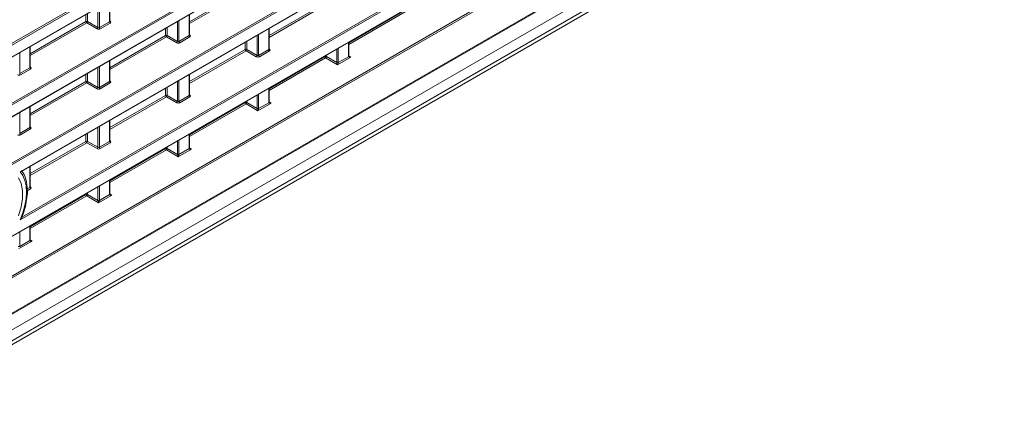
# Model space of a CAD drawing. Header units: millimetres. Extents: x 0 to 1118, y 0 to 864.
# Tile 79 of 156: x 962 to 1007, y 268 to 286. Entities that reach past the tile are written whole.
import ezdxf

# ---------------------------------------------------------------- set-up
doc = ezdxf.new("R2010")
doc.units = ezdxf.units.MM

msp = doc.modelspace()

# ---------------------------------------------------------------- linework, layer by layer
at = {"color": 9, "linetype": 'Continuous', "lineweight": 0}
for p, q in [((876.84, 235.544), (1024.903, 321.019)), ((1024.938, 320.958), (876.875, 235.483)), ((876.875, 234.951), (1024.938, 320.426)), ((876.84, 232.82), (1024.903, 318.295)), ((1024.938, 318.234), (876.875, 232.759)), ((876.875, 232.227), (1024.938, 317.702)), ((962.027, 279.273), (1019.621, 312.521)), ((1019.656, 312.461), (962.05, 279.205)), ((962.412, 278.882), (1019.656, 311.928)), ((1019.632, 309.722), (962.412, 276.691)), ((962.483, 276.812), (1019.597, 309.783)), ((961.961, 275.898), (1019.842, 309.312)), ((880.506, 227.069), (1021.237, 308.311)), ((1021.271, 308.25), (880.541, 227.008)), ((878.171, 224.025), (1023.641, 308.003)), ((878.808, 223.639), (1023.181, 306.984)), ((878.808, 223.145), (1023.181, 306.49)), ((878.704, 222.916), (1023.078, 306.261)), ((970.11, 285.704), (972.65, 287.17)), ((972.685, 287.109), (970.11, 285.623)), ((965.941, 285.44), (965.941, 286.351)), ((966.011, 286.391), (966.011, 285.439)), ((966.472, 285.705), (966.472, 286.657)), ((973.734, 285.072), (976.274, 286.538)), ((976.308, 286.477), (973.734, 284.991)), ((965.402, 285.71), (965.402, 286.04)), ((965.472, 286.08), (965.472, 285.71)), ((970.096, 285.073), (970.096, 286.025)), ((977.358, 284.745), (979.898, 286.211)), ((979.932, 286.15), (977.358, 284.664)), ((962.863, 284.244), (965.402, 285.71)), ((965.437, 285.649), (962.863, 284.163)), ((965.906, 285.378), (965.437, 285.649)), ((965.472, 285.71), (965.941, 285.44)), ((966.011, 285.439), (966.472, 285.705)), ((966.507, 285.644), (966.046, 285.378)), ((966.487, 285.739), (966.508, 285.726)), ((969.026, 285.078), (969.026, 285.407)), ((969.096, 285.448), (969.096, 285.078)), ((969.565, 284.808), (969.565, 285.719)), ((969.635, 285.759), (969.635, 284.807)), ((973.72, 284.441), (973.72, 285.393)), ((966.487, 283.612), (969.026, 285.078)), ((969.061, 285.017), (966.487, 283.531)), ((969.53, 284.746), (969.061, 285.017)), ((969.096, 285.078), (969.565, 284.808)), ((969.635, 284.807), (970.096, 285.073)), ((970.131, 285.012), (969.67, 284.746)), ((970.11, 285.107), (970.132, 285.094)), ((973.189, 284.176), (973.189, 285.087)), ((973.259, 285.127), (973.259, 284.174)), ((962.848, 283.613), (962.848, 284.565)), ((972.65, 284.446), (972.65, 284.775)), ((972.72, 284.816), (972.72, 284.446)), ((976.883, 284.495), (976.883, 283.849)), ((977.344, 284.115), (977.344, 284.761)), ((962.387, 284.299), (962.387, 283.346)), ((970.11, 282.98), (972.65, 284.446)), ((972.685, 284.385), (970.11, 282.899)), ((973.153, 284.114), (972.685, 284.385)), ((972.72, 284.446), (973.189, 284.176)), ((973.259, 284.174), (973.72, 284.441)), ((973.754, 284.38), (973.294, 284.114)), ((973.734, 284.475), (973.756, 284.462)), ((973.734, 282.653), (976.274, 284.119)), ((976.308, 284.058), (973.734, 282.572)), ((976.274, 284.119), (976.274, 284.143)), ((976.848, 283.747), (976.308, 284.058)), ((976.344, 284.184), (976.344, 284.119)), ((976.344, 284.119), (976.813, 283.849)), ((976.813, 283.849), (976.813, 284.455)), ((977.448, 284.093), (976.848, 283.747)), ((976.883, 283.848), (977.344, 284.114)), ((977.358, 284.148), (977.448, 284.093)), ((962.387, 283.346), (962.848, 283.613)), ((962.863, 283.647), (962.884, 283.634)), ((965.941, 282.716), (965.941, 283.627)), ((966.011, 283.667), (966.011, 282.714)), ((966.472, 282.98), (966.472, 283.933)), ((962.883, 283.552), (962.422, 283.286)), ((965.402, 282.986), (965.402, 283.315)), ((965.472, 283.356), (965.472, 282.986)), ((970.096, 282.348), (970.096, 283.301)), ((962.863, 281.52), (965.402, 282.986)), ((965.437, 282.925), (962.863, 281.439)), ((965.906, 282.654), (965.437, 282.925)), ((965.472, 282.986), (965.941, 282.716)), ((966.011, 282.714), (966.472, 282.98)), ((966.507, 282.92), (966.046, 282.654)), ((966.487, 283.015), (966.508, 283.002)), ((969.096, 282.724), (969.096, 282.354)), ((969.565, 282.083), (969.565, 282.995)), ((969.635, 283.035), (969.635, 282.082)), ((966.487, 280.888), (969.026, 282.354)), ((969.061, 282.293), (966.487, 280.807)), ((969.026, 282.354), (969.026, 282.683)), ((969.53, 282.022), (969.061, 282.293)), ((969.096, 282.354), (969.565, 282.083)), ((969.635, 282.082), (970.096, 282.348)), ((970.131, 282.288), (969.67, 282.022)), ((970.11, 282.383), (970.132, 282.37)), ((973.189, 281.757), (973.189, 282.363)), ((973.259, 282.403), (973.259, 281.757)), ((973.72, 282.023), (973.72, 282.669)), ((962.848, 280.888), (962.848, 281.841)), ((970.11, 280.561), (972.65, 282.027)), ((972.685, 281.966), (970.11, 280.48)), ((972.65, 282.027), (972.65, 282.051)), ((973.224, 281.654), (972.685, 281.966)), ((972.72, 282.092), (972.72, 282.027)), ((972.72, 282.027), (973.189, 281.757)), ((973.824, 282.001), (973.224, 281.654)), ((973.259, 281.755), (973.72, 282.022)), ((973.734, 282.056), (973.824, 282.001)), ((962.387, 281.575), (962.387, 280.622)), ((962.863, 280.923), (962.884, 280.91)), ((965.941, 279.991), (965.941, 280.903)), ((966.011, 280.943), (966.011, 279.99)), ((966.472, 280.256), (966.472, 281.209)), ((962.387, 280.622), (962.848, 280.888)), ((962.883, 280.828), (962.422, 280.562)), ((965.402, 280.262), (965.402, 280.591)), ((965.472, 280.632), (965.472, 280.262)), ((970.096, 279.931), (970.096, 280.577)), ((962.863, 278.796), (965.402, 280.262)), ((965.437, 280.201), (962.863, 278.715)), ((965.906, 279.93), (965.437, 280.201)), ((965.472, 280.262), (965.941, 279.991)), ((966.011, 279.99), (966.472, 280.256)), ((966.507, 280.196), (966.046, 279.93)), ((966.487, 280.291), (966.508, 280.278)), ((969.096, 280), (969.096, 279.935)), ((969.565, 279.664), (969.565, 280.27)), ((969.635, 280.311), (969.635, 279.665)), ((966.487, 278.469), (969.026, 279.935)), ((969.061, 279.874), (966.487, 278.388)), ((969.026, 279.935), (969.026, 279.959)), ((969.6, 279.562), (969.061, 279.874)), ((969.096, 279.935), (969.565, 279.664)), ((970.2, 279.909), (969.6, 279.562)), ((969.635, 279.663), (970.096, 279.929)), ((970.11, 279.964), (970.2, 279.909)), ((962.848, 278.164), (962.848, 279.117)), ((966.011, 278.219), (966.011, 277.573)), ((966.472, 277.839), (966.472, 278.485)), ((962.883, 278.104), (962.731, 278.016)), ((962.732, 278.098), (962.848, 278.164)), ((962.863, 278.199), (962.884, 278.186)), ((962.863, 276.377), (965.402, 277.843)), ((965.437, 277.782), (962.863, 276.296)), ((965.402, 277.843), (965.402, 277.867)), ((965.976, 277.47), (965.437, 277.782)), ((965.472, 277.908), (965.472, 277.843)), ((965.472, 277.843), (965.941, 277.572)), ((965.941, 277.572), (965.941, 278.178)), ((966.576, 277.817), (965.976, 277.47)), ((966.011, 277.571), (966.472, 277.837)), ((966.487, 277.872), (966.576, 277.817)), ((962.387, 276.127), (962.387, 275.481)), ((962.848, 275.747), (962.848, 276.393)), ((962.952, 275.725), (962.352, 275.378)), ((962.387, 275.479), (962.848, 275.745)), ((962.863, 275.78), (962.952, 275.725))]:
    msp.add_line(p, q, dxfattribs=at)
at = {"color": 7, "linetype": 'Continuous', "lineweight": 15}
for p, q in [((876.864, 234.928), (1024.927, 320.403)), ((876.864, 232.204), (1024.927, 317.679)), ((962.467, 278.897), (1019.646, 311.906)), ((961.987, 275.896), (1019.831, 309.289)), ((878.145, 223.968), (1023.615, 307.946)), ((878.381, 222.729), (1022.754, 306.074)), ((966.487, 285.725), (966.487, 286.666)), ((970.11, 285.093), (970.11, 286.034)), ((973.734, 284.461), (973.734, 285.402)), ((962.863, 283.633), (962.863, 284.574)), ((977.358, 284.135), (977.358, 284.77)), ((966.487, 283.001), (966.487, 283.942)), ((970.11, 282.369), (970.11, 283.31)), ((973.734, 282.043), (973.734, 282.677)), ((962.863, 280.909), (962.863, 281.849)), ((966.487, 280.277), (966.487, 281.217)), ((970.11, 279.951), (970.11, 280.585)), ((962.863, 278.185), (962.863, 279.125)), ((966.487, 277.859), (966.487, 278.493)), ((962.863, 275.767), (962.863, 276.401))]:
    msp.add_line(p, q, dxfattribs=at)
at = {"color": 9, "linetype": 'Continuous', "lineweight": 0, "flags": 128}
msp.add_lwpolyline([(962.412, 276.691), (962.536, 277.014), (962.626, 277.337), (962.68, 277.652), (962.699, 277.952), (962.68, 278.23), (962.625, 278.482), (962.536, 278.701), (962.412, 278.882)], dxfattribs=at)
at = {"color": 7, "linetype": 'Continuous', "lineweight": 15, "flags": 128}
msp.add_lwpolyline([(962.326, 278.597), (962.448, 278.338), (962.511, 278.023), (962.511, 277.664), (962.448, 277.276), (962.326, 276.875)], dxfattribs=at)
at = {"color": 9, "linetype": 'Continuous', "lineweight": 0}
for centre, radius, start, end in [((965.437, 285.641), 0.077, 63.2338, 117.3435), ((965.479, 285.713), 0.077, 182.6523, 236.7703), ((965.393, 285.715), 0.0793, 303.5222, 356.4778), ((965.862, 285.444), 0.0793, 303.5222, 356.4778), ((966.088, 285.442), 0.077, 182.6523, 236.7703), ((966.549, 285.708), 0.077, 182.6523, 236.7703), ((966.492, 285.749), 0.0278, 257.8973, 303.5269), ((969.061, 285.009), 0.077, 63.2338, 117.3435), ((969.103, 285.081), 0.077, 182.6523, 236.7703), ((969.017, 285.083), 0.0793, 303.5222, 356.4778), ((970.173, 285.076), 0.077, 182.6523, 236.7703), ((970.116, 285.117), 0.0278, 257.7331, 303.5435), ((969.486, 284.812), 0.0793, 303.5222, 356.4778), ((969.712, 284.81), 0.077, 182.6523, 236.7703), ((972.685, 284.377), 0.077, 63.2338, 117.3435), ((972.727, 284.449), 0.077, 182.6523, 236.7703), ((972.641, 284.451), 0.0793, 303.5222, 356.4778), ((973.11, 284.18), 0.0793, 303.5222, 356.4778), ((973.336, 284.178), 0.077, 182.6523, 236.7703), ((973.797, 284.444), 0.077, 182.6523, 236.7703), ((973.74, 284.485), 0.0278, 257.7331, 303.5435), ((976.309, 284.05), 0.077, 63.2338, 117.3435), ((976.351, 284.122), 0.077, 182.6523, 236.7703), ((976.265, 284.124), 0.0793, 303.5222, 356.4778), ((977.334, 284.137), 0.024, 292.8092, 355.8707), ((962.925, 283.616), 0.077, 182.6523, 236.7703), ((962.869, 283.657), 0.0278, 257.8973, 303.5269), ((976.847, 283.917), 0.077, 243.2338, 297.3435), ((976.848, 283.918), 0.0782, 243.1075, 296.3301), ((962.464, 283.35), 0.077, 182.6523, 236.7703), ((965.437, 282.917), 0.077, 63.2338, 117.3435), ((965.479, 282.989), 0.077, 182.6523, 236.7703), ((965.393, 282.991), 0.0793, 303.5222, 356.4778), ((965.862, 282.72), 0.0793, 303.5222, 356.4778), ((966.088, 282.718), 0.077, 182.6523, 236.7703), ((966.549, 282.984), 0.077, 182.6523, 236.7703), ((966.492, 283.025), 0.0278, 257.8973, 303.5269), ((969.061, 282.285), 0.077, 63.2338, 117.3435), ((969.103, 282.357), 0.077, 182.6523, 236.7703), ((969.017, 282.359), 0.0793, 303.5222, 356.4778), ((970.173, 282.352), 0.077, 182.6523, 236.7703), ((970.116, 282.393), 0.0278, 257.7331, 303.5435), ((969.486, 282.088), 0.0793, 303.5222, 356.4778), ((969.712, 282.086), 0.077, 182.6523, 236.7703), ((972.685, 281.958), 0.077, 63.2338, 117.3435), ((972.727, 282.03), 0.077, 182.6523, 236.7703), ((972.641, 282.032), 0.0793, 303.5222, 356.4778), ((973.71, 282.045), 0.024, 292.8092, 355.8707), ((973.224, 281.825), 0.077, 243.2338, 297.3435), ((973.224, 281.826), 0.0782, 243.1075, 296.3301), ((962.869, 280.933), 0.0278, 257.7331, 303.5435), ((962.464, 280.626), 0.077, 182.6523, 236.7703), ((962.925, 280.892), 0.077, 182.6523, 236.7703), ((965.437, 280.193), 0.077, 63.2338, 117.3435), ((965.479, 280.265), 0.077, 182.6523, 236.7703), ((965.393, 280.267), 0.0793, 303.5222, 356.4778), ((966.549, 280.26), 0.077, 182.6523, 236.7703), ((966.493, 280.301), 0.0278, 257.7331, 303.5435), ((965.862, 279.996), 0.0793, 303.5222, 356.4778), ((966.088, 279.994), 0.077, 182.6523, 236.7703), ((969.061, 279.866), 0.077, 63.2338, 117.3435), ((969.103, 279.938), 0.077, 182.6523, 236.7703), ((969.017, 279.94), 0.0793, 303.5222, 356.4778), ((969.6, 279.733), 0.077, 243.2338, 297.3435), ((969.6, 279.734), 0.0782, 243.1075, 296.3301), ((970.087, 279.953), 0.024, 292.8092, 355.8707), ((962.925, 278.168), 0.077, 182.6523, 236.7703), ((962.869, 278.209), 0.0278, 257.7331, 303.5435), ((965.437, 277.774), 0.077, 63.2338, 117.3435), ((965.479, 277.846), 0.077, 182.6523, 236.7703), ((965.393, 277.848), 0.0793, 303.5222, 356.4778), ((966.463, 277.861), 0.024, 292.8092, 355.8707), ((965.976, 277.641), 0.077, 243.2338, 297.3435), ((965.976, 277.641), 0.0782, 243.1075, 296.3301), ((962.839, 275.769), 0.024, 292.8092, 355.8707), ((962.352, 275.549), 0.077, 243.2338, 297.3435)]:
    msp.add_arc(centre, radius, start, end, dxfattribs=at)
at = {"color": 7, "linetype": 'Continuous', "lineweight": 15}
for centre in [(977.334, 284.136), (973.71, 282.044), (970.086, 279.952), (966.462, 277.86), (962.838, 275.768)]:
    msp.add_arc(centre, 0.0246, 293.8659, 356.8255, dxfattribs=at)
at = {"color": 9, "linetype": 'Continuous', "lineweight": 0}
for centre, major_axis, ratio, start_param, end_param in [((965.975, 285.42), (0.1, -0.0015), 0.587275, 3.953479, 5.506822), ((965.976, 285.46), (0.05, -0.0016), 0.597067, 3.96315, 5.516493), ((966.437, 285.726), (0.05, -0.0016), 0.597067, 5.516493, 6.301891), ((966.436, 285.686), (0.1, -0.0015), 0.587275, 5.506822, 7.060165), ((970.06, 285.094), (0.05, -0.0016), 0.597067, 5.516493, 6.301891), ((970.06, 285.054), (0.1, -0.0015), 0.587275, 5.506822, 7.060165), ((969.599, 284.788), (0.1, -0.0015), 0.587275, 3.953479, 5.506822), ((969.6, 284.828), (0.05, -0.0016), 0.597067, 3.96315, 5.516493), ((973.223, 284.156), (0.1, -0.0015), 0.587275, 3.953479, 5.506822), ((973.224, 284.196), (0.05, -0.0016), 0.597067, 3.96315, 5.516493), ((973.684, 284.462), (0.05, -0.0016), 0.597067, 5.516493, 6.301891), ((973.684, 284.422), (0.1, -0.0015), 0.587275, 5.506822, 7.060165), ((977.414, 284.156), (0.05, 0.0866), 0.577206, 2.356266, 2.373414), ((977.449, 284.133), (0.105, 0.022), 0.37036, 3.074089, 4.627432), ((977.449, 284.133), (0.104, -0.026), 0.370355, 3.98268, 4.797257), ((962.813, 283.634), (0.05, -0.0016), 0.597067, 5.516493, 6.301891), ((962.812, 283.594), (0.1, -0.0015), 0.587275, 5.506822, 7.060165), ((976.777, 283.829), (0.025, 0.0433), 0.598058, 5.480403, 5.497552), ((976.849, 283.787), (-0.0316, 0.0733), 0.234228, 0.498251, 2.051594), ((976.849, 283.787), (0.0303, 0.0731), 0.214473, 4.217188, 5.770531), ((976.812, 283.808), (0.05, 0.0866), 0.577557, 5.480405, 5.497554), ((962.351, 283.328), (0.1, -0.0015), 0.587275, 3.953479, 5.506822), ((965.976, 282.736), (0.05, -0.0016), 0.597067, 3.96315, 5.516493), ((966.437, 283.002), (0.05, -0.0016), 0.597067, 5.516493, 6.301891), ((966.436, 282.962), (0.1, -0.0015), 0.587275, 5.506822, 7.060165), ((965.975, 282.696), (0.1, -0.0015), 0.587275, 3.953479, 5.506822), ((970.06, 282.37), (0.05, -0.0016), 0.597067, 5.516493, 6.301891), ((970.06, 282.33), (0.1, -0.0015), 0.587275, 5.506822, 7.060165), ((969.599, 282.064), (0.1, -0.0015), 0.587275, 3.953479, 5.506822), ((969.6, 282.104), (0.05, -0.0016), 0.597067, 3.96315, 5.516493), ((973.79, 282.064), (0.05, 0.0866), 0.577206, 2.356266, 2.373414), ((973.825, 282.041), (0.105, 0.022), 0.37036, 3.074089, 4.627432), ((973.825, 282.041), (0.104, -0.026), 0.370355, 3.98268, 4.797257), ((973.153, 281.736), (0.025, 0.0433), 0.598058, 5.480403, 5.497552), ((973.225, 281.695), (-0.0316, 0.0733), 0.234228, 0.498251, 2.051594), ((973.225, 281.695), (0.0303, 0.0731), 0.214473, 4.217188, 5.770531), ((973.188, 281.716), (0.05, 0.0866), 0.577557, 5.480405, 5.497554), ((962.813, 280.91), (0.05, -0.0016), 0.597067, 5.516493, 6.301891), ((962.812, 280.87), (0.1, -0.0015), 0.587275, 5.506822, 7.060165), ((962.351, 280.604), (0.1, -0.0015), 0.587275, 3.953479, 5.506822), ((966.437, 280.278), (0.05, -0.0016), 0.597067, 5.516493, 6.301891), ((966.436, 280.238), (0.1, -0.0015), 0.587275, 5.506822, 7.060165), ((965.975, 279.972), (0.1, -0.0015), 0.587275, 3.953479, 5.506822), ((965.976, 280.012), (0.05, -0.0016), 0.597067, 3.96315, 5.516493), ((969.529, 279.644), (0.025, 0.0433), 0.598058, 5.480403, 5.497552), ((969.601, 279.603), (-0.0316, 0.0733), 0.234228, 0.498251, 2.051594), ((969.601, 279.603), (0.0303, 0.0731), 0.214473, 4.217188, 5.770531), ((969.564, 279.624), (0.05, 0.0866), 0.577557, 5.480405, 5.497554), ((970.167, 279.972), (0.05, 0.0866), 0.577206, 2.356266, 2.373414), ((970.201, 279.949), (0.105, 0.022), 0.37036, 3.074089, 4.627432), ((970.201, 279.949), (0.104, -0.026), 0.370355, 3.98268, 4.797257), ((962.813, 278.186), (0.05, -0.0016), 0.597067, 5.516493, 6.301891), ((962.812, 278.146), (0.1, -0.0015), 0.587275, 5.506822, 7.060165), ((966.543, 277.88), (0.05, 0.0866), 0.577206, 2.356266, 2.373414), ((966.577, 277.857), (0.105, 0.022), 0.37036, 3.074089, 4.627432), ((966.577, 277.857), (0.104, -0.026), 0.370355, 3.98268, 4.797257), ((965.905, 277.552), (0.025, 0.0433), 0.598058, 5.480403, 5.497552), ((965.977, 277.511), (-0.0316, 0.0733), 0.234228, 0.498251, 2.051594), ((965.977, 277.511), (0.0303, 0.0731), 0.214473, 4.217188, 5.770531), ((965.94, 277.532), (0.05, 0.0866), 0.577557, 5.480405, 5.497554), ((962.919, 275.788), (0.05, 0.0866), 0.577206, 2.356266, 2.373414), ((962.953, 275.765), (0.105, 0.022), 0.37036, 3.074089, 4.627432), ((962.953, 275.765), (0.104, -0.026), 0.370355, 3.98268, 4.797257), ((962.316, 275.44), (0.05, 0.0866), 0.577557, 5.480405, 5.497554)]:
    msp.add_ellipse(centre, major_axis=major_axis, ratio=ratio, start_param=start_param, end_param=end_param, dxfattribs=at)
at = {"color": 7, "linetype": 'Continuous', "lineweight": 15}
for points, knots in [([(966.488, 285.72), (966.488, 285.72), (966.488, 285.719), (966.486, 285.724), (966.487, 285.725), (966.487, 285.725)], [0, 0, 0, 0, 0.251447, 0.972188, 1, 1, 1, 1]), ([(970.111, 285.088), (970.112, 285.088), (970.112, 285.087), (970.11, 285.092), (970.11, 285.093), (970.111, 285.093)], [0, 0, 0, 0, 0.251447, 0.972188, 1, 1, 1, 1]), ([(973.735, 284.456), (973.735, 284.456), (973.736, 284.455), (973.734, 284.46), (973.734, 284.461), (973.734, 284.461)], [0, 0, 0, 0, 0.251158, 0.971068, 1, 1, 1, 1]), ([(977.373, 284.122), (977.37, 284.123), (977.364, 284.127), (977.359, 284.132), (977.358, 284.135), (977.358, 284.135), (977.358, 284.135)], [0, 0, 0, 0, 0.292767, 0.604407, 0.899175, 1, 1, 1, 1]), ([(962.864, 283.628), (962.864, 283.628), (962.864, 283.627), (962.862, 283.632), (962.863, 283.633), (962.863, 283.633)], [0, 0, 0, 0, 0.251447, 0.972188, 1, 1, 1, 1]), ([(966.488, 282.996), (966.488, 282.996), (966.488, 282.995), (966.486, 283), (966.487, 283.001), (966.487, 283.001)], [0, 0, 0, 0, 0.251447, 0.972188, 1, 1, 1, 1]), ([(970.111, 282.364), (970.112, 282.364), (970.112, 282.363), (970.11, 282.368), (970.11, 282.369), (970.111, 282.369)], [0, 0, 0, 0, 0.251158, 0.971068, 1, 1, 1, 1]), ([(973.749, 282.03), (973.746, 282.031), (973.74, 282.035), (973.736, 282.04), (973.734, 282.043), (973.734, 282.043), (973.734, 282.043)], [0, 0, 0, 0, 0.292767, 0.604407, 0.899175, 1, 1, 1, 1]), ([(962.864, 280.904), (962.864, 280.904), (962.864, 280.903), (962.862, 280.908), (962.863, 280.909), (962.863, 280.909)], [0, 0, 0, 0, 0.251447, 0.972188, 1, 1, 1, 1]), ([(966.488, 280.272), (966.488, 280.272), (966.488, 280.271), (966.486, 280.276), (966.487, 280.277), (966.487, 280.277)], [0, 0, 0, 0, 0.251447, 0.972188, 1, 1, 1, 1]), ([(970.125, 279.937), (970.122, 279.939), (970.117, 279.943), (970.112, 279.948), (970.11, 279.951), (970.11, 279.951), (970.11, 279.951)], [0, 0, 0, 0, 0.292767, 0.604407, 0.899175, 1, 1, 1, 1]), ([(962.467, 278.897), (962.466, 278.897), (962.456, 278.887), (962.433, 278.885), (962.413, 278.882), (962.412, 278.882)], [0, 0, 0, 0, 0.0444667, 0.987152, 1, 1, 1, 1]), ([(962.721, 278.19), (962.713, 278.275), (962.694, 278.478), (962.61, 278.733), (962.512, 278.879), (962.471, 278.941)], [0, 0, 0, 0, 0.287912, 0.696016, 1, 1, 1, 1]), ([(962.483, 276.802), (962.495, 276.832), (962.563, 276.998), (962.654, 277.304), (962.725, 277.706), (962.747, 278.006), (962.726, 278.156), (962.721, 278.19)], [0, 0, 0, 0, 0.061999, 0.345772, 0.630351, 0.915748, 1, 1, 1, 1]), ([(962.864, 278.18), (962.864, 278.18), (962.864, 278.179), (962.862, 278.184), (962.863, 278.185), (962.863, 278.185)], [0, 0, 0, 0, 0.251158, 0.971068, 1, 1, 1, 1]), ([(966.501, 277.845), (966.498, 277.847), (966.493, 277.851), (966.488, 277.856), (966.486, 277.859), (966.487, 277.859), (966.487, 277.859)], [0, 0, 0, 0, 0.292767, 0.604407, 0.899175, 1, 1, 1, 1]), ([(962.483, 276.812), (962.484, 276.804), (962.481, 276.793), (962.472, 276.772), (962.467, 276.761), (962.447, 276.73), (962.431, 276.71), (962.412, 276.691)], [0, 0, 0, 0, 0.25, 0.25, 0.5, 0.5, 1, 1, 1, 1]), ([(962.877, 275.753), (962.875, 275.755), (962.869, 275.759), (962.864, 275.764), (962.863, 275.767), (962.863, 275.767), (962.863, 275.767)], [0, 0, 0, 0, 0.2927673, 0.6044074, 0.8991746, 1, 1, 1, 1])]:
    msp.add_open_spline(points, degree=3, knots=knots, dxfattribs=at)

doc.saveas('drawing.dxf')
